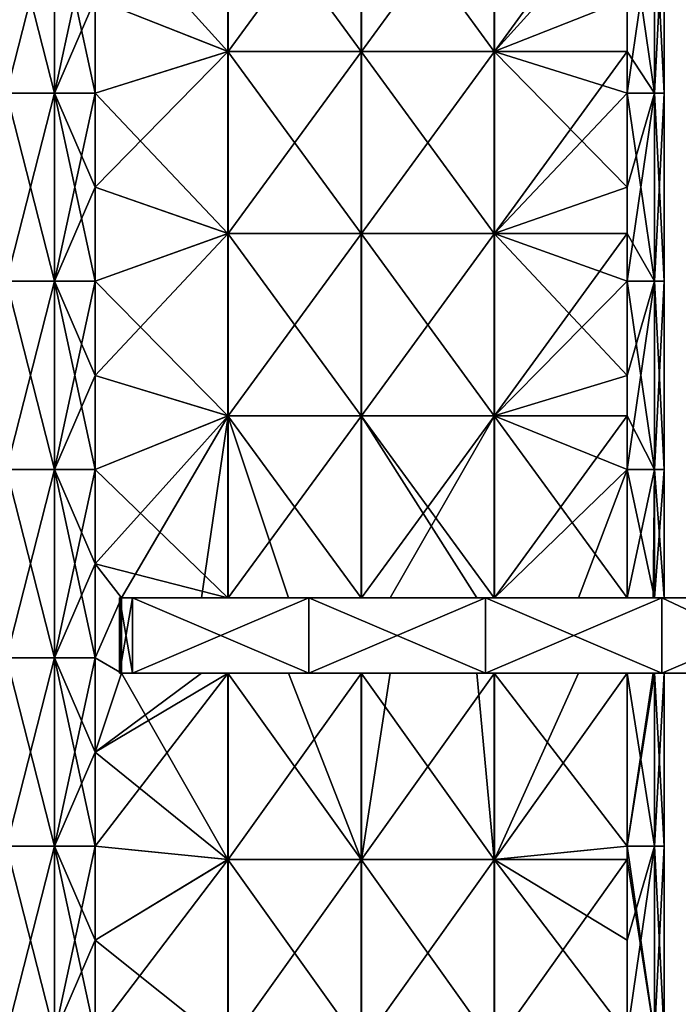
# Model space of a CAD drawing. Extents: x -90 to 138, y -492 to 8.
# Tile 8 of 17: x 1 to 54, y -279 to -201. Entities that reach past the tile are written whole.
import ezdxf

# ---------------------------------------------------------------- set-up
doc = ezdxf.new("R2010")
doc.units = 0
doc.header["$LTSCALE"] = 65.185185
for name, color, linetype in [('20', 7, 'CONTINUOUS'), ('24', 7, 'CONTINUOUS'), ('25', 7, 'CONTINUOUS'), ('26', 7, 'CONTINUOUS'), ('27', 7, 'CONTINUOUS'), ('40', 7, 'CONTINUOUS'), ('41', 7, 'CONTINUOUS'), ('43', 7, 'CONTINUOUS'), ('44', 7, 'CONTINUOUS'), ('45', 7, 'CONTINUOUS'), ('46', 7, 'CONTINUOUS')]:
    doc.layers.add(name, color=color, linetype=linetype)

msp = doc.modelspace()

# ---------------------------------------------------------------- linework, layer by layer
at = {"layer": '20', "linetype": 'CONTINUOUS'}
for points in [[(0, -191.715, -52.426), (3.827, -191.715, -51.665), (0, -206.73, -52.426), (0, -191.715, -52.426)], [(0, -206.73, -52.426), (3.827, -191.715, -51.665), (3.827, -206.73, -51.665), (0, -206.73, -52.426)], [(3.827, -191.715, -51.665), (7.071, -191.715, -49.497), (3.827, -206.73, -51.665), (3.827, -191.715, -51.665)], [(7.071, -191.715, -49.497), (7.071, -199.222, -49.497), (3.827, -206.73, -51.665), (7.071, -191.715, -49.497)], [(3.827, -206.73, -51.665), (7.071, -199.222, -49.497), (7.071, -206.73, -49.497), (3.827, -206.73, -51.665)], [(0, -206.73, -52.426), (3.827, -206.73, -51.665), (0, -221.745, -52.426), (0, -206.73, -52.426)], [(0, -221.745, -52.426), (3.827, -206.73, -51.665), (3.827, -221.745, -51.665), (0, -221.745, -52.426)], [(3.827, -206.73, -51.665), (7.071, -206.73, -49.497), (3.827, -221.745, -51.665), (3.827, -206.73, -51.665)], [(7.071, -206.73, -49.497), (7.071, -214.238, -49.497), (3.827, -221.745, -51.665), (7.071, -206.73, -49.497)], [(3.827, -221.745, -51.665), (7.071, -214.238, -49.497), (7.071, -221.745, -49.497), (3.827, -221.745, -51.665)], [(0, -221.745, -52.426), (3.827, -221.745, -51.665), (0, -236.76, -52.426), (0, -221.745, -52.426)], [(0, -236.76, -52.426), (3.827, -221.745, -51.665), (3.827, -236.76, -51.665), (0, -236.76, -52.426)], [(3.827, -221.745, -51.665), (7.071, -221.745, -49.497), (3.827, -236.76, -51.665), (3.827, -221.745, -51.665)], [(7.071, -221.745, -49.497), (7.071, -229.252, -49.497), (3.827, -236.76, -51.665), (7.071, -221.745, -49.497)], [(3.827, -236.76, -51.665), (7.071, -229.252, -49.497), (7.071, -236.76, -49.497), (3.827, -236.76, -51.665)], [(0, -236.76, -52.426), (3.827, -236.76, -51.665), (0, -251.775, -52.426), (0, -236.76, -52.426)], [(0, -251.775, -52.426), (3.827, -236.76, -51.665), (3.827, -251.775, -51.665), (0, -251.775, -52.426)], [(3.827, -236.76, -51.665), (7.071, -236.76, -49.497), (3.827, -251.775, -51.665), (3.827, -236.76, -51.665)], [(7.071, -236.76, -49.497), (7.071, -244.268, -49.497), (3.827, -251.775, -51.665), (7.071, -236.76, -49.497)], [(3.827, -251.775, -51.665), (7.071, -244.268, -49.497), (7.071, -251.775, -49.497), (3.827, -251.775, -51.665)], [(0, -251.775, -52.426), (3.827, -251.775, -51.665), (0, -266.79, -52.426), (0, -251.775, -52.426)], [(0, -266.79, -52.426), (3.827, -251.775, -51.665), (3.827, -266.79, -51.665), (0, -266.79, -52.426)], [(3.827, -251.775, -51.665), (7.071, -251.775, -49.497), (3.827, -266.79, -51.665), (3.827, -251.775, -51.665)], [(7.071, -251.775, -49.497), (7.071, -259.283, -49.497), (3.827, -266.79, -51.665), (7.071, -251.775, -49.497)], [(3.827, -266.79, -51.665), (7.071, -259.283, -49.497), (7.071, -266.79, -49.497), (3.827, -266.79, -51.665)], [(0, -266.79, -52.426), (3.827, -266.79, -51.665), (0, -281.805, -52.426), (0, -266.79, -52.426)], [(0, -281.805, -52.426), (3.827, -266.79, -51.665), (3.827, -281.805, -51.665), (0, -281.805, -52.426)], [(3.827, -266.79, -51.665), (7.071, -266.79, -49.497), (3.827, -281.805, -51.665), (3.827, -266.79, -51.665)], [(7.071, -266.79, -49.497), (7.071, -274.298, -49.497), (3.827, -281.805, -51.665), (7.071, -266.79, -49.497)], [(3.827, -281.805, -51.665), (7.071, -274.298, -49.497), (7.071, -281.805, -49.497), (3.827, -281.805, -51.665)]]:
    msp.add_3dface(points, dxfattribs=at)
at = {"layer": '24', "linetype": 'CONTINUOUS'}
for points in [[(3.827, -191.715, 51.665), (0, -191.715, 52.426), (3.827, -206.73, 51.665), (3.827, -191.715, 51.665)], [(3.827, -206.73, 51.665), (0, -191.715, 52.426), (0, -206.73, 52.426), (3.827, -206.73, 51.665)], [(7.071, -199.222, 49.497), (3.827, -191.715, 51.665), (7.071, -206.73, 49.497), (7.071, -199.222, 49.497)], [(7.071, -206.73, 49.497), (3.827, -191.715, 51.665), (3.827, -206.73, 51.665), (7.071, -206.73, 49.497)], [(3.827, -206.73, 51.665), (0, -206.73, 52.426), (3.827, -221.745, 51.665), (3.827, -206.73, 51.665)], [(3.827, -221.745, 51.665), (0, -206.73, 52.426), (0, -221.745, 52.426), (3.827, -221.745, 51.665)], [(7.071, -206.73, 49.497), (3.827, -206.73, 51.665), (7.071, -214.238, 49.497), (7.071, -206.73, 49.497)], [(7.071, -214.238, 49.497), (3.827, -206.73, 51.665), (7.071, -221.745, 49.497), (7.071, -214.238, 49.497)], [(7.071, -221.745, 49.497), (3.827, -206.73, 51.665), (3.827, -221.745, 51.665), (7.071, -221.745, 49.497)], [(3.827, -221.745, 51.665), (0, -221.745, 52.426), (3.827, -236.76, 51.665), (3.827, -221.745, 51.665)], [(3.827, -236.76, 51.665), (0, -221.745, 52.426), (0, -236.76, 52.426), (3.827, -236.76, 51.665)], [(7.071, -221.745, 49.497), (3.827, -221.745, 51.665), (7.071, -229.252, 49.497), (7.071, -221.745, 49.497)], [(7.071, -229.252, 49.497), (3.827, -221.745, 51.665), (7.071, -236.76, 49.497), (7.071, -229.252, 49.497)], [(7.071, -236.76, 49.497), (3.827, -221.745, 51.665), (3.827, -236.76, 51.665), (7.071, -236.76, 49.497)], [(3.827, -236.76, 51.665), (0, -236.76, 52.426), (3.827, -251.775, 51.665), (3.827, -236.76, 51.665)], [(3.827, -251.775, 51.665), (0, -236.76, 52.426), (0, -251.775, 52.426), (3.827, -251.775, 51.665)], [(7.071, -236.76, 49.497), (3.827, -236.76, 51.665), (7.071, -244.268, 49.497), (7.071, -236.76, 49.497)], [(7.071, -244.268, 49.497), (3.827, -236.76, 51.665), (7.071, -251.775, 49.497), (7.071, -244.268, 49.497)], [(7.071, -251.775, 49.497), (3.827, -236.76, 51.665), (3.827, -251.775, 51.665), (7.071, -251.775, 49.497)], [(3.827, -251.775, 51.665), (0, -251.775, 52.426), (3.827, -266.79, 51.665), (3.827, -251.775, 51.665)], [(3.827, -266.79, 51.665), (0, -251.775, 52.426), (0, -266.79, 52.426), (3.827, -266.79, 51.665)], [(7.071, -251.775, 49.497), (3.827, -251.775, 51.665), (7.071, -259.283, 49.497), (7.071, -251.775, 49.497)], [(7.071, -259.283, 49.497), (3.827, -251.775, 51.665), (7.071, -266.79, 49.497), (7.071, -259.283, 49.497)], [(7.071, -266.79, 49.497), (3.827, -251.775, 51.665), (3.827, -266.79, 51.665), (7.071, -266.79, 49.497)], [(3.827, -266.79, 51.665), (0, -266.79, 52.426), (3.827, -281.805, 51.665), (3.827, -266.79, 51.665)], [(3.827, -281.805, 51.665), (0, -266.79, 52.426), (0, -281.805, 52.426), (3.827, -281.805, 51.665)], [(7.071, -266.79, 49.497), (3.827, -266.79, 51.665), (7.071, -274.298, 49.497), (7.071, -266.79, 49.497)], [(7.071, -274.298, 49.497), (3.827, -266.79, 51.665), (7.071, -281.805, 49.497), (7.071, -274.298, 49.497)], [(7.071, -281.805, 49.497), (3.827, -266.79, 51.665), (3.827, -281.805, 51.665), (7.071, -281.805, 49.497)]]:
    msp.add_3dface(points, dxfattribs=at)
at = {"layer": '25', "linetype": 'CONTINUOUS'}
for points in [[(17.678, -188.882, 38.891), (7.071, -199.222, 49.497), (17.678, -203.412, 38.891), (17.678, -188.882, 38.891)], [(17.678, -188.882, 38.891), (17.678, -203.412, 38.891), (28.295, -188.882, 28.274), (17.678, -188.882, 38.891)], [(28.295, -188.882, 28.274), (17.678, -203.412, 38.891), (28.295, -203.412, 28.274), (28.295, -188.882, 28.274)], [(28.295, -188.882, 28.274), (28.295, -203.412, 28.274), (38.912, -188.882, 17.656), (28.295, -188.882, 28.274)], [(38.912, -188.882, 17.656), (28.295, -203.412, 28.274), (38.912, -203.412, 17.656), (38.912, -188.882, 17.656)], [(38.912, -188.882, 17.656), (38.912, -203.412, 17.656), (49.497, -188.882, 7.071), (38.912, -188.882, 17.656)], [(49.497, -188.882, 7.071), (38.912, -203.412, 17.656), (49.497, -191.715, 7.071), (49.497, -188.882, 7.071)], [(49.497, -191.715, 7.071), (38.912, -203.412, 17.656), (49.497, -203.412, 7.071), (49.497, -191.715, 7.071)], [(7.071, -199.222, 49.497), (7.071, -206.73, 49.497), (17.678, -203.412, 38.891), (7.071, -199.222, 49.497)], [(7.071, -206.73, 49.497), (7.071, -214.238, 49.497), (17.678, -203.412, 38.891), (7.071, -206.73, 49.497)], [(17.678, -203.412, 38.891), (7.071, -214.238, 49.497), (17.678, -217.941, 38.891), (17.678, -203.412, 38.891)], [(17.678, -203.412, 38.891), (17.678, -217.941, 38.891), (28.295, -203.412, 28.274), (17.678, -203.412, 38.891)], [(28.295, -203.412, 28.274), (17.678, -217.941, 38.891), (28.295, -217.941, 28.274), (28.295, -203.412, 28.274)], [(28.295, -203.412, 28.274), (28.295, -217.941, 28.274), (38.912, -203.412, 17.656), (28.295, -203.412, 28.274)], [(38.912, -203.412, 17.656), (28.295, -217.941, 28.274), (38.912, -217.941, 17.656), (38.912, -203.412, 17.656)], [(38.912, -203.412, 17.656), (38.912, -217.941, 17.656), (49.497, -203.412, 7.071), (38.912, -203.412, 17.656)], [(49.497, -203.412, 7.071), (38.912, -217.941, 17.656), (49.497, -206.73, 7.071), (49.497, -203.412, 7.071)], [(49.497, -206.73, 7.071), (38.912, -217.941, 17.656), (49.497, -217.941, 7.071), (49.497, -206.73, 7.071)], [(7.071, -214.238, 49.497), (7.071, -221.745, 49.497), (17.678, -217.941, 38.891), (7.071, -214.238, 49.497)], [(7.071, -221.745, 49.497), (7.071, -229.252, 49.497), (17.678, -217.941, 38.891), (7.071, -221.745, 49.497)], [(17.678, -217.941, 38.891), (7.071, -229.252, 49.497), (17.678, -232.471, 38.891), (17.678, -217.941, 38.891)], [(17.678, -217.941, 38.891), (17.678, -232.471, 38.891), (28.295, -217.941, 28.274), (17.678, -217.941, 38.891)], [(28.295, -217.941, 28.274), (17.678, -232.471, 38.891), (28.295, -232.471, 28.274), (28.295, -217.941, 28.274)], [(28.295, -217.941, 28.274), (28.295, -232.471, 28.274), (38.912, -217.941, 17.656), (28.295, -217.941, 28.274)], [(38.912, -217.941, 17.656), (28.295, -232.471, 28.274), (38.912, -232.471, 17.656), (38.912, -217.941, 17.656)], [(38.912, -217.941, 17.656), (38.912, -232.471, 17.656), (49.497, -217.941, 7.071), (38.912, -217.941, 17.656)], [(49.497, -217.941, 7.071), (38.912, -232.471, 17.656), (49.497, -221.745, 7.071), (49.497, -217.941, 7.071)], [(49.497, -221.745, 7.071), (38.912, -232.471, 17.656), (49.497, -232.471, 7.071), (49.497, -221.745, 7.071)], [(7.071, -229.252, 49.497), (7.071, -236.76, 49.497), (17.678, -232.471, 38.891), (7.071, -229.252, 49.497)], [(7.071, -236.76, 49.497), (7.071, -244.268, 49.497), (17.678, -232.471, 38.891), (7.071, -236.76, 49.497)], [(17.678, -232.471, 38.891), (7.071, -244.268, 49.497), (9.188, -247, 47.38), (17.678, -232.471, 38.891)], [(15.564, -247, 41.004), (17.678, -232.471, 38.891), (9.188, -247, 47.38), (15.564, -247, 41.004)], [(17.678, -247, 38.891), (17.678, -232.471, 38.891), (15.564, -247, 41.004), (17.678, -247, 38.891)], [(17.678, -232.471, 38.891), (17.678, -247, 38.891), (28.295, -232.471, 28.274), (17.678, -232.471, 38.891)], [(28.295, -232.471, 28.274), (17.678, -247, 38.891), (28.295, -247, 28.274), (28.295, -232.471, 28.274)], [(28.295, -232.471, 28.274), (28.295, -247, 28.274), (38.912, -232.471, 17.656), (28.295, -232.471, 28.274)], [(38.912, -232.471, 17.656), (28.295, -247, 28.274), (30.579, -247, 25.989), (38.912, -232.471, 17.656)], [(38.912, -247, 17.656), (38.912, -232.471, 17.656), (30.579, -247, 25.989), (38.912, -247, 17.656)], [(38.912, -232.471, 17.656), (38.912, -247, 17.656), (49.497, -232.471, 7.071), (38.912, -232.471, 17.656)], [(49.497, -232.471, 7.071), (38.912, -247, 17.656), (49.497, -236.76, 7.071), (49.497, -232.471, 7.071)], [(49.497, -236.76, 7.071), (38.912, -247, 17.656), (45.594, -247, 10.974), (49.497, -236.76, 7.071)], [(49.497, -247, 7.071), (49.497, -236.76, 7.071), (45.594, -247, 10.974), (49.497, -247, 7.071)], [(7.071, -244.268, 49.497), (7.071, -251.775, 49.497), (9.188, -247, 47.38), (7.071, -244.268, 49.497)], [(9.188, -247, 47.38), (7.071, -251.775, 49.497), (9.188, -253, 47.38), (9.188, -247, 47.38)], [(7.071, -251.775, 49.497), (7.071, -259.283, 49.497), (9.188, -253, 47.38), (7.071, -251.775, 49.497)], [(7.071, -259.283, 49.497), (7.071, -266.79, 49.497), (17.678, -253, 38.891), (7.071, -259.283, 49.497)], [(7.071, -259.283, 49.497), (17.678, -253, 38.891), (15.564, -253, 41.004), (7.071, -259.283, 49.497)], [(7.071, -259.283, 49.497), (15.564, -253, 41.004), (9.188, -253, 47.38), (7.071, -259.283, 49.497)], [(17.678, -253, 38.891), (7.071, -266.79, 49.497), (17.678, -267.867, 38.891), (17.678, -253, 38.891)], [(28.295, -267.867, 28.274), (28.295, -253, 28.274), (17.678, -267.867, 38.891), (28.295, -267.867, 28.274)], [(28.295, -253, 28.274), (17.678, -253, 38.891), (17.678, -267.867, 38.891), (28.295, -253, 28.274)], [(38.912, -267.867, 17.656), (38.912, -253, 17.656), (28.295, -267.867, 28.274), (38.912, -267.867, 17.656)], [(38.912, -253, 17.656), (30.579, -253, 25.989), (28.295, -267.867, 28.274), (38.912, -253, 17.656)], [(28.295, -267.867, 28.274), (30.579, -253, 25.989), (28.295, -253, 28.274), (28.295, -267.867, 28.274)], [(49.497, -266.79, 7.071), (49.497, -253, 7.071), (38.912, -267.867, 17.656), (49.497, -266.79, 7.071)], [(38.912, -267.867, 17.656), (49.497, -253, 7.071), (45.594, -253, 10.974), (38.912, -267.867, 17.656)], [(38.912, -253, 17.656), (38.912, -267.867, 17.656), (45.594, -253, 10.974), (38.912, -253, 17.656)], [(7.071, -266.79, 49.497), (7.071, -274.298, 49.497), (17.678, -267.867, 38.891), (7.071, -266.79, 49.497)], [(49.497, -267.867, 7.071), (49.497, -266.79, 7.071), (38.912, -267.867, 17.656), (49.497, -267.867, 7.071)], [(7.071, -274.298, 49.497), (7.071, -281.805, 49.497), (17.678, -267.867, 38.891), (7.071, -274.298, 49.497)], [(7.071, -281.805, 49.497), (17.678, -282.733, 38.891), (17.678, -267.867, 38.891), (7.071, -281.805, 49.497)], [(28.295, -282.733, 28.274), (28.295, -267.867, 28.274), (17.678, -282.733, 38.891), (28.295, -282.733, 28.274)], [(17.678, -282.733, 38.891), (28.295, -267.867, 28.274), (17.678, -267.867, 38.891), (17.678, -282.733, 38.891)], [(38.912, -282.733, 17.656), (38.912, -267.867, 17.656), (28.295, -282.733, 28.274), (38.912, -282.733, 17.656)], [(28.295, -282.733, 28.274), (38.912, -267.867, 17.656), (28.295, -267.867, 28.274), (28.295, -282.733, 28.274)], [(49.497, -281.805, 7.071), (49.497, -267.867, 7.071), (38.912, -282.733, 17.656), (49.497, -281.805, 7.071)], [(38.912, -282.733, 17.656), (49.497, -267.867, 7.071), (38.912, -267.867, 17.656), (38.912, -282.733, 17.656)]]:
    msp.add_3dface(points, dxfattribs=at)
at = {"layer": '26', "linetype": 'CONTINUOUS'}
for points in [[(49.497, -191.715, 7.071), (49.497, -203.412, 7.071), (51.665, -206.73, 3.827), (49.497, -191.715, 7.071)], [(51.665, -191.715, 3.827), (49.497, -191.715, 7.071), (51.665, -206.73, 3.827), (51.665, -191.715, 3.827)], [(49.497, -199.222, -7.071), (51.665, -191.715, -3.827), (49.497, -206.73, -7.071), (49.497, -199.222, -7.071)], [(49.497, -206.73, -7.071), (51.665, -191.715, -3.827), (51.665, -206.73, -3.827), (49.497, -206.73, -7.071)], [(51.665, -191.715, -3.827), (52.426, -191.715), (51.665, -206.73, -3.827), (51.665, -191.715, -3.827)], [(52.426, -191.715), (51.665, -191.715, 3.827), (52.426, -206.73), (52.426, -191.715)], [(51.665, -206.73, -3.827), (52.426, -191.715), (52.426, -206.73), (51.665, -206.73, -3.827)], [(52.426, -206.73), (51.665, -191.715, 3.827), (51.665, -206.73, 3.827), (52.426, -206.73)], [(49.497, -203.412, 7.071), (49.497, -206.73, 7.071), (51.665, -206.73, 3.827), (49.497, -203.412, 7.071)], [(49.497, -206.73, 7.071), (49.497, -217.941, 7.071), (51.665, -221.745, 3.827), (49.497, -206.73, 7.071)], [(51.665, -206.73, 3.827), (49.497, -206.73, 7.071), (51.665, -221.745, 3.827), (51.665, -206.73, 3.827)], [(49.497, -206.73, -7.071), (51.665, -206.73, -3.827), (49.497, -214.238, -7.071), (49.497, -206.73, -7.071)], [(49.497, -214.238, -7.071), (51.665, -206.73, -3.827), (49.497, -221.745, -7.071), (49.497, -214.238, -7.071)], [(49.497, -221.745, -7.071), (51.665, -206.73, -3.827), (51.665, -221.745, -3.827), (49.497, -221.745, -7.071)], [(51.665, -206.73, -3.827), (52.426, -206.73), (51.665, -221.745, -3.827), (51.665, -206.73, -3.827)], [(52.426, -206.73), (51.665, -206.73, 3.827), (52.426, -221.745), (52.426, -206.73)], [(51.665, -221.745, -3.827), (52.426, -206.73), (52.426, -221.745), (51.665, -221.745, -3.827)], [(52.426, -221.745), (51.665, -206.73, 3.827), (51.665, -221.745, 3.827), (52.426, -221.745)], [(49.497, -217.941, 7.071), (49.497, -221.745, 7.071), (51.665, -221.745, 3.827), (49.497, -217.941, 7.071)], [(49.497, -221.745, 7.071), (49.497, -232.471, 7.071), (51.665, -236.76, 3.827), (49.497, -221.745, 7.071)], [(49.497, -221.745, 7.071), (51.665, -236.76, 3.827), (51.665, -221.745, 3.827), (49.497, -221.745, 7.071)], [(51.665, -236.76, -3.827), (49.497, -236.76, -7.071), (51.665, -221.745, -3.827), (51.665, -236.76, -3.827)], [(51.665, -221.745, -3.827), (49.497, -236.76, -7.071), (49.497, -229.252, -7.071), (51.665, -221.745, -3.827)], [(49.497, -221.745, -7.071), (51.665, -221.745, -3.827), (49.497, -229.252, -7.071), (49.497, -221.745, -7.071)], [(51.665, -236.76, 3.827), (52.426, -236.76), (51.665, -221.745, 3.827), (51.665, -236.76, 3.827)], [(52.426, -236.76), (51.665, -236.76, -3.827), (52.426, -221.745), (52.426, -236.76)], [(52.426, -236.76), (52.426, -221.745), (51.665, -221.745, 3.827), (52.426, -236.76)], [(51.665, -236.76, -3.827), (51.665, -221.745, -3.827), (52.426, -221.745), (51.665, -236.76, -3.827)], [(49.497, -232.471, 7.071), (49.497, -236.76, 7.071), (51.665, -236.76, 3.827), (49.497, -232.471, 7.071)], [(49.497, -236.76, 7.071), (49.497, -247, 7.071), (51.665, -247, 3.827), (49.497, -236.76, 7.071)], [(51.665, -236.76, 3.827), (49.497, -236.76, 7.071), (51.665, -247, 3.827), (51.665, -236.76, 3.827)], [(49.497, -236.76, -7.071), (51.665, -236.76, -3.827), (49.497, -247, -7.071), (49.497, -236.76, -7.071)], [(49.497, -247, -7.071), (51.665, -236.76, -3.827), (51.563, -247, -4.065), (49.497, -247, -7.071)], [(51.563, -247, -4.065), (51.665, -236.76, -3.827), (51.665, -247, -3.827), (51.563, -247, -4.065)], [(52.426, -236.76), (51.665, -236.76, 3.827), (52.426, -247), (52.426, -236.76)], [(52.426, -247), (51.665, -236.76, 3.827), (51.665, -247, 3.827), (52.426, -247)], [(51.665, -236.76, -3.827), (52.426, -236.76), (51.665, -247, -3.827), (51.665, -236.76, -3.827)], [(51.665, -247, -3.827), (52.426, -236.76), (52.426, -247), (51.665, -247, -3.827)], [(49.497, -253, 7.071), (49.497, -266.79, 7.071), (51.665, -266.79, 3.827), (49.497, -253, 7.071)], [(51.665, -253, 3.827), (49.497, -253, 7.071), (51.665, -266.79, 3.827), (51.665, -253, 3.827)], [(51.563, -253, -4.065), (51.665, -253, -3.827), (49.497, -266.79, -7.071), (51.563, -253, -4.065)], [(49.497, -266.79, -7.071), (51.665, -253, -3.827), (51.665, -266.79, -3.827), (49.497, -266.79, -7.071)], [(49.497, -253, -7.071), (51.563, -253, -4.065), (49.497, -266.79, -7.071), (49.497, -253, -7.071)], [(52.426, -253), (51.665, -253, 3.827), (52.426, -266.79), (52.426, -253)], [(52.426, -266.79), (51.665, -253, 3.827), (51.665, -266.79, 3.827), (52.426, -266.79)], [(51.665, -253, -3.827), (52.426, -253), (51.665, -266.79, -3.827), (51.665, -253, -3.827)], [(51.665, -266.79, -3.827), (52.426, -253), (52.426, -266.79), (51.665, -266.79, -3.827)], [(49.497, -266.79, 7.071), (49.497, -267.867, 7.071), (51.665, -281.805, 3.827), (49.497, -266.79, 7.071)], [(51.665, -266.79, 3.827), (49.497, -266.79, 7.071), (51.665, -281.805, 3.827), (51.665, -266.79, 3.827)], [(49.497, -266.79, -7.071), (51.665, -266.79, -3.827), (49.497, -274.298, -7.071), (49.497, -266.79, -7.071)], [(49.497, -274.298, -7.071), (51.665, -266.79, -3.827), (49.497, -281.805, -7.071), (49.497, -274.298, -7.071)], [(49.497, -281.805, -7.071), (51.665, -266.79, -3.827), (51.665, -281.805, -3.827), (49.497, -281.805, -7.071)], [(51.665, -266.79, -3.827), (52.426, -266.79), (51.665, -281.805, -3.827), (51.665, -266.79, -3.827)], [(52.426, -266.79), (51.665, -266.79, 3.827), (52.426, -281.805), (52.426, -266.79)], [(51.665, -281.805, -3.827), (52.426, -266.79), (52.426, -281.805), (51.665, -281.805, -3.827)], [(52.426, -281.805), (51.665, -266.79, 3.827), (51.665, -281.805, 3.827), (52.426, -281.805)], [(49.497, -267.867, 7.071), (49.497, -281.805, 7.071), (51.665, -281.805, 3.827), (49.497, -267.867, 7.071)]]:
    msp.add_3dface(points, dxfattribs=at)
at = {"layer": '27', "linetype": 'CONTINUOUS'}
for points in [[(17.656, -203.412, -38.912), (7.071, -191.715, -49.497), (17.656, -188.882, -38.912), (17.656, -203.412, -38.912)], [(17.656, -203.412, -38.912), (17.656, -188.882, -38.912), (28.274, -203.412, -28.295), (17.656, -203.412, -38.912)], [(17.656, -188.882, -38.912), (28.274, -188.882, -28.295), (28.274, -203.412, -28.295), (17.656, -188.882, -38.912)], [(38.891, -188.882, -17.678), (38.891, -203.412, -17.678), (28.274, -188.882, -28.295), (38.891, -188.882, -17.678)], [(28.274, -188.882, -28.295), (38.891, -203.412, -17.678), (28.274, -203.412, -28.295), (28.274, -188.882, -28.295)], [(38.891, -188.882, -17.678), (49.497, -199.222, -7.071), (38.891, -203.412, -17.678), (38.891, -188.882, -17.678)], [(7.071, -199.222, -49.497), (7.071, -191.715, -49.497), (17.656, -203.412, -38.912), (7.071, -199.222, -49.497)], [(7.071, -206.73, -49.497), (7.071, -199.222, -49.497), (17.656, -203.412, -38.912), (7.071, -206.73, -49.497)], [(49.497, -199.222, -7.071), (49.497, -206.73, -7.071), (38.891, -203.412, -17.678), (49.497, -199.222, -7.071)], [(17.656, -217.941, -38.912), (7.071, -206.73, -49.497), (17.656, -203.412, -38.912), (17.656, -217.941, -38.912)], [(17.656, -217.941, -38.912), (17.656, -203.412, -38.912), (28.274, -217.941, -28.295), (17.656, -217.941, -38.912)], [(17.656, -203.412, -38.912), (28.274, -203.412, -28.295), (28.274, -217.941, -28.295), (17.656, -203.412, -38.912)], [(38.891, -203.412, -17.678), (38.891, -217.941, -17.678), (28.274, -203.412, -28.295), (38.891, -203.412, -17.678)], [(28.274, -203.412, -28.295), (38.891, -217.941, -17.678), (28.274, -217.941, -28.295), (28.274, -203.412, -28.295)], [(49.497, -206.73, -7.071), (49.497, -214.238, -7.071), (38.891, -203.412, -17.678), (49.497, -206.73, -7.071)], [(38.891, -203.412, -17.678), (49.497, -214.238, -7.071), (38.891, -217.941, -17.678), (38.891, -203.412, -17.678)], [(7.071, -214.238, -49.497), (7.071, -206.73, -49.497), (17.656, -217.941, -38.912), (7.071, -214.238, -49.497)], [(7.071, -221.745, -49.497), (7.071, -214.238, -49.497), (17.656, -217.941, -38.912), (7.071, -221.745, -49.497)], [(49.497, -214.238, -7.071), (49.497, -221.745, -7.071), (38.891, -217.941, -17.678), (49.497, -214.238, -7.071)], [(17.656, -232.471, -38.912), (7.071, -221.745, -49.497), (17.656, -217.941, -38.912), (17.656, -232.471, -38.912)], [(17.656, -232.471, -38.912), (17.656, -217.941, -38.912), (28.274, -232.471, -28.295), (17.656, -232.471, -38.912)], [(17.656, -217.941, -38.912), (28.274, -217.941, -28.295), (28.274, -232.471, -28.295), (17.656, -217.941, -38.912)], [(38.891, -217.941, -17.678), (38.891, -232.471, -17.678), (28.274, -217.941, -28.295), (38.891, -217.941, -17.678)], [(28.274, -217.941, -28.295), (38.891, -232.471, -17.678), (28.274, -232.471, -28.295), (28.274, -217.941, -28.295)], [(49.497, -221.745, -7.071), (49.497, -229.252, -7.071), (38.891, -217.941, -17.678), (49.497, -221.745, -7.071)], [(38.891, -217.941, -17.678), (49.497, -229.252, -7.071), (38.891, -232.471, -17.678), (38.891, -217.941, -17.678)], [(7.071, -229.252, -49.497), (7.071, -221.745, -49.497), (17.656, -232.471, -38.912), (7.071, -229.252, -49.497)], [(7.071, -236.76, -49.497), (7.071, -229.252, -49.497), (17.656, -232.471, -38.912), (7.071, -236.76, -49.497)], [(49.497, -229.252, -7.071), (49.497, -236.76, -7.071), (38.891, -232.471, -17.678), (49.497, -229.252, -7.071)], [(17.656, -247, -38.912), (7.071, -236.76, -49.497), (17.656, -232.471, -38.912), (17.656, -247, -38.912)], [(17.656, -247, -38.912), (17.656, -232.471, -38.912), (22.498, -247, -34.071), (17.656, -247, -38.912)], [(17.656, -232.471, -38.912), (28.274, -232.471, -28.295), (28.274, -247, -28.295), (17.656, -232.471, -38.912)], [(17.656, -232.471, -38.912), (28.274, -247, -28.295), (22.498, -247, -34.071), (17.656, -232.471, -38.912)], [(38.891, -232.471, -17.678), (38.891, -247, -17.678), (28.274, -232.471, -28.295), (38.891, -232.471, -17.678)], [(38.891, -247, -17.678), (37.513, -247, -19.056), (28.274, -232.471, -28.295), (38.891, -247, -17.678)], [(28.274, -232.471, -28.295), (37.513, -247, -19.056), (28.274, -247, -28.295), (28.274, -232.471, -28.295)], [(49.497, -236.76, -7.071), (49.497, -247, -7.071), (38.891, -232.471, -17.678), (49.497, -236.76, -7.071)], [(38.891, -232.471, -17.678), (49.497, -247, -7.071), (38.891, -247, -17.678), (38.891, -232.471, -17.678)], [(7.071, -244.268, -49.497), (7.071, -236.76, -49.497), (17.656, -247, -38.912), (7.071, -244.268, -49.497)], [(7.071, -251.775, -49.497), (7.071, -244.268, -49.497), (9.188, -247, -47.38), (7.071, -251.775, -49.497)], [(9.188, -247, -47.38), (7.071, -244.268, -49.497), (17.656, -247, -38.912), (9.188, -247, -47.38)], [(9.188, -253, -47.38), (7.071, -251.775, -49.497), (9.188, -247, -47.38), (9.188, -253, -47.38)], [(7.071, -259.283, -49.497), (7.071, -251.775, -49.497), (9.188, -253, -47.38), (7.071, -259.283, -49.497)], [(17.656, -267.867, -38.912), (7.071, -259.283, -49.497), (9.188, -253, -47.38), (17.656, -267.867, -38.912)], [(17.656, -253, -38.912), (17.656, -267.867, -38.912), (9.188, -253, -47.38), (17.656, -253, -38.912)], [(22.498, -253, -34.071), (28.274, -267.867, -28.295), (17.656, -253, -38.912), (22.498, -253, -34.071)], [(17.656, -253, -38.912), (28.274, -267.867, -28.295), (17.656, -267.867, -38.912), (17.656, -253, -38.912)], [(28.274, -253, -28.295), (28.274, -267.867, -28.295), (22.498, -253, -34.071), (28.274, -253, -28.295)], [(37.513, -253, -19.056), (38.891, -267.867, -17.678), (28.274, -253, -28.295), (37.513, -253, -19.056)], [(28.274, -253, -28.295), (38.891, -267.867, -17.678), (28.274, -267.867, -28.295), (28.274, -253, -28.295)], [(38.891, -253, -17.678), (38.891, -267.867, -17.678), (37.513, -253, -19.056), (38.891, -253, -17.678)], [(49.497, -253, -7.071), (49.497, -266.79, -7.071), (38.891, -253, -17.678), (49.497, -253, -7.071)], [(38.891, -253, -17.678), (49.497, -266.79, -7.071), (38.891, -267.867, -17.678), (38.891, -253, -17.678)], [(7.071, -266.79, -49.497), (7.071, -259.283, -49.497), (17.656, -267.867, -38.912), (7.071, -266.79, -49.497)], [(7.071, -274.298, -49.497), (7.071, -266.79, -49.497), (17.656, -267.867, -38.912), (7.071, -274.298, -49.497)], [(49.497, -266.79, -7.071), (49.497, -274.298, -7.071), (38.891, -267.867, -17.678), (49.497, -266.79, -7.071)], [(7.071, -274.298, -49.497), (17.656, -267.867, -38.912), (17.656, -282.733, -38.912), (7.071, -274.298, -49.497)], [(28.274, -267.867, -28.295), (28.274, -282.733, -28.295), (17.656, -267.867, -38.912), (28.274, -267.867, -28.295)], [(17.656, -267.867, -38.912), (28.274, -282.733, -28.295), (17.656, -282.733, -38.912), (17.656, -267.867, -38.912)], [(38.891, -267.867, -17.678), (38.891, -282.733, -17.678), (28.274, -267.867, -28.295), (38.891, -267.867, -17.678)], [(28.274, -267.867, -28.295), (38.891, -282.733, -17.678), (28.274, -282.733, -28.295), (28.274, -267.867, -28.295)], [(49.497, -274.298, -7.071), (49.497, -281.805, -7.071), (38.891, -267.867, -17.678), (49.497, -274.298, -7.071)], [(38.891, -267.867, -17.678), (49.497, -281.805, -7.071), (38.891, -282.733, -17.678), (38.891, -267.867, -17.678)], [(7.071, -281.805, -49.497), (7.071, -274.298, -49.497), (17.656, -282.733, -38.912), (7.071, -281.805, -49.497)]]:
    msp.add_3dface(points, dxfattribs=at)
at = {"layer": '40', "linetype": 'CONTINUOUS'}
for points in [[(9.024, -253, 48.53), (9.188, -253, 47.38), (10.057, -253, 49.06), (9.024, -253, 48.53)], [(10.057, -253, -49.06), (9.188, -253, -47.38), (9.024, -253, -48.53), (10.057, -253, -49.06)], [(9.188, -253, 47.38), (15.564, -253, 41.004), (10.057, -253, 49.06), (9.188, -253, 47.38)], [(17.656, -253, -38.912), (9.188, -253, -47.38), (10.057, -253, -49.06), (17.656, -253, -38.912)], [(10.057, -253, 49.06), (15.564, -253, 41.004), (24.12, -253, 46.998), (10.057, -253, 49.06)], [(24.12, -253, -46.998), (17.656, -253, -38.912), (10.057, -253, -49.06), (24.12, -253, -46.998)], [(15.564, -253, 41.004), (17.678, -253, 38.891), (27.927, -253, 41.004), (15.564, -253, 41.004)], [(15.564, -253, 41.004), (27.927, -253, 41.004), (24.12, -253, 46.998), (15.564, -253, 41.004)], [(22.498, -253, -34.071), (17.656, -253, -38.912), (24.12, -253, -46.998), (22.498, -253, -34.071)], [(17.678, -253, 38.891), (28.295, -253, 28.274), (27.927, -253, 41.004), (17.678, -253, 38.891)], [(28.274, -253, -28.295), (22.498, -253, -34.071), (37.146, -253, -34.071), (28.274, -253, -28.295)], [(37.146, -253, -34.071), (22.498, -253, -34.071), (24.12, -253, -46.998), (37.146, -253, -34.071)], [(24.12, -253, 46.998), (27.927, -253, 41.004), (38.184, -253, 44.937), (24.12, -253, 46.998)], [(38.184, -253, -44.937), (37.146, -253, -34.071), (24.12, -253, -46.998), (38.184, -253, -44.937)], [(28.295, -253, 28.274), (30.579, -253, 25.989), (27.927, -253, 41.004), (28.295, -253, 28.274)], [(27.927, -253, 41.004), (30.579, -253, 25.989), (40.29, -253, 41.004), (27.927, -253, 41.004)], [(27.927, -253, 41.004), (40.29, -253, 41.004), (38.184, -253, 44.937), (27.927, -253, 41.004)], [(37.513, -253, -19.056), (28.274, -253, -28.295), (37.146, -253, -34.071), (37.513, -253, -19.056)], [(30.579, -253, 25.989), (38.912, -253, 17.656), (44.305, -253, 25.989), (30.579, -253, 25.989)], [(30.579, -253, 25.989), (44.305, -253, 25.989), (40.29, -253, 41.004), (30.579, -253, 25.989)], [(51.794, -253, -34.071), (37.513, -253, -19.056), (37.146, -253, -34.071), (51.794, -253, -34.071)], [(51.794, -253, -34.071), (37.146, -253, -34.071), (38.184, -253, -44.937), (51.794, -253, -34.071)], [(38.891, -253, -17.678), (37.513, -253, -19.056), (50.105, -253, -19.056), (38.891, -253, -17.678)], [(37.513, -253, -19.056), (51.794, -253, -34.071), (50.105, -253, -19.056), (37.513, -253, -19.056)], [(38.184, -253, 44.937), (40.29, -253, 41.004), (52.247, -253, 42.876), (38.184, -253, 44.937)], [(52.247, -253, -42.876), (51.794, -253, -34.071), (38.184, -253, -44.937), (52.247, -253, -42.876)], [(49.497, -253, -7.071), (38.891, -253, -17.678), (50.105, -253, -19.056), (49.497, -253, -7.071)], [(38.912, -253, 17.656), (45.594, -253, 10.974), (44.305, -253, 25.989), (38.912, -253, 17.656)], [(40.29, -253, 41.004), (44.305, -253, 25.989), (52.652, -253, 41.004), (40.29, -253, 41.004)], [(40.29, -253, 41.004), (52.652, -253, 41.004), (52.247, -253, 42.876), (40.29, -253, 41.004)], [(45.594, -253, 10.974), (57.733, -253, 10.974), (44.305, -253, 25.989), (45.594, -253, 10.974)], [(44.305, -253, 25.989), (57.733, -253, 10.974), (58.031, -253, 25.989), (44.305, -253, 25.989)], [(44.305, -253, 25.989), (58.031, -253, 25.989), (52.652, -253, 41.004), (44.305, -253, 25.989)], [(45.594, -253, 10.974), (49.497, -253, 7.071), (57.733, -253, 10.974), (45.594, -253, 10.974)], [(49.497, -253, 7.071), (51.665, -253, 3.827), (57.733, -253, 10.974), (49.497, -253, 7.071)], [(51.563, -253, -4.065), (49.497, -253, -7.071), (50.105, -253, -19.056), (51.563, -253, -4.065)], [(51.563, -253, -4.065), (50.105, -253, -19.056), (62.697, -253, -19.056), (51.563, -253, -4.065)], [(50.105, -253, -19.056), (51.794, -253, -34.071), (62.697, -253, -19.056), (50.105, -253, -19.056)], [(51.665, -253, -3.827), (51.563, -253, -4.065), (65.586, -253, -4.041), (51.665, -253, -3.827)], [(65.586, -253, -4.041), (51.563, -253, -4.065), (62.697, -253, -19.056), (65.586, -253, -4.041)], [(51.665, -253, 3.827), (52.426, -253), (57.733, -253, 10.974), (51.665, -253, 3.827)], [(52.426, -253), (51.665, -253, -3.827), (65.586, -253, -4.041), (52.426, -253)], [(51.794, -253, -34.071), (66.443, -253, -34.071), (62.697, -253, -19.056), (51.794, -253, -34.071)], [(66.443, -253, -34.071), (51.794, -253, -34.071), (66.311, -253, -40.814), (66.443, -253, -34.071)], [(66.311, -253, -40.814), (51.794, -253, -34.071), (52.247, -253, -42.876), (66.311, -253, -40.814)], [(52.652, -253, 41.004), (65.015, -253, 41.004), (52.247, -253, 42.876), (52.652, -253, 41.004)], [(57.733, -253, 10.974), (52.426, -253), (65.586, -253, -4.041), (57.733, -253, 10.974)], [(52.652, -253, 41.004), (58.031, -253, 25.989), (65.015, -253, 41.004), (52.652, -253, 41.004)]]:
    msp.add_3dface(points, dxfattribs=at)
at = {"layer": '41', "linetype": 'CONTINUOUS'}
for points in [[(10.057, -247, 49.06), (9.188, -247, 47.38), (9.024, -247, 48.53), (10.057, -247, 49.06)], [(9.024, -247, -48.53), (9.188, -247, -47.38), (10.057, -247, -49.06), (9.024, -247, -48.53)], [(15.564, -247, 41.004), (9.188, -247, 47.38), (10.057, -247, 49.06), (15.564, -247, 41.004)], [(9.188, -247, -47.38), (17.656, -247, -38.912), (10.057, -247, -49.06), (9.188, -247, -47.38)], [(15.564, -247, 41.004), (10.057, -247, 49.06), (24.12, -247, 46.998), (15.564, -247, 41.004)], [(17.656, -247, -38.912), (22.498, -247, -34.071), (10.057, -247, -49.06), (17.656, -247, -38.912)], [(10.057, -247, -49.06), (22.498, -247, -34.071), (24.12, -247, -46.998), (10.057, -247, -49.06)], [(17.678, -247, 38.891), (15.564, -247, 41.004), (27.927, -247, 41.004), (17.678, -247, 38.891)], [(27.927, -247, 41.004), (15.564, -247, 41.004), (24.12, -247, 46.998), (27.927, -247, 41.004)], [(28.295, -247, 28.274), (17.678, -247, 38.891), (27.927, -247, 41.004), (28.295, -247, 28.274)], [(22.498, -247, -34.071), (28.274, -247, -28.295), (37.277, -247, -34.071), (22.498, -247, -34.071)], [(22.498, -247, -34.071), (37.277, -247, -34.071), (24.12, -247, -46.998), (22.498, -247, -34.071)], [(38.183, -247, 44.937), (27.927, -247, 41.004), (24.12, -247, 46.998), (38.183, -247, 44.937)], [(24.12, -247, -46.998), (37.277, -247, -34.071), (38.183, -247, -44.937), (24.12, -247, -46.998)], [(40.289, -247, 41.004), (28.295, -247, 28.274), (27.927, -247, 41.004), (40.289, -247, 41.004)], [(40.289, -247, 41.004), (27.927, -247, 41.004), (38.183, -247, 44.937), (40.289, -247, 41.004)], [(28.274, -247, -28.295), (37.513, -247, -19.056), (37.277, -247, -34.071), (28.274, -247, -28.295)], [(30.579, -247, 25.989), (28.295, -247, 28.274), (40.289, -247, 41.004), (30.579, -247, 25.989)], [(38.912, -247, 17.656), (30.579, -247, 25.989), (42.963, -247, 25.989), (38.912, -247, 17.656)], [(30.579, -247, 25.989), (40.289, -247, 41.004), (42.963, -247, 25.989), (30.579, -247, 25.989)], [(37.513, -247, -19.056), (50.039, -247, -19.056), (37.277, -247, -34.071), (37.513, -247, -19.056)], [(37.277, -247, -34.071), (50.039, -247, -19.056), (52.056, -247, -34.071), (37.277, -247, -34.071)], [(37.277, -247, -34.071), (52.056, -247, -34.071), (38.183, -247, -44.937), (37.277, -247, -34.071)], [(37.513, -247, -19.056), (38.891, -247, -17.678), (50.039, -247, -19.056), (37.513, -247, -19.056)], [(52.247, -247, 42.876), (40.289, -247, 41.004), (38.183, -247, 44.937), (52.247, -247, 42.876)], [(38.183, -247, -44.937), (52.056, -247, -34.071), (52.247, -247, -42.876), (38.183, -247, -44.937)], [(38.891, -247, -17.678), (49.497, -247, -7.071), (50.039, -247, -19.056), (38.891, -247, -17.678)], [(45.594, -247, 10.974), (38.912, -247, 17.656), (42.963, -247, 25.989), (45.594, -247, 10.974)], [(40.289, -247, 41.004), (52.652, -247, 41.004), (42.963, -247, 25.989), (40.289, -247, 41.004)], [(52.652, -247, 41.004), (40.289, -247, 41.004), (52.247, -247, 42.876), (52.652, -247, 41.004)], [(45.594, -247, 10.974), (42.963, -247, 25.989), (55.346, -247, 25.989), (45.594, -247, 10.974)], [(42.963, -247, 25.989), (52.652, -247, 41.004), (55.346, -247, 25.989), (42.963, -247, 25.989)], [(49.497, -247, 7.071), (45.594, -247, 10.974), (57.356, -247, 10.974), (49.497, -247, 7.071)], [(45.594, -247, 10.974), (55.346, -247, 25.989), (57.356, -247, 10.974), (45.594, -247, 10.974)], [(51.665, -247, 3.827), (49.497, -247, 7.071), (57.356, -247, 10.974), (51.665, -247, 3.827)], [(49.497, -247, -7.071), (51.563, -247, -4.065), (50.039, -247, -19.056), (49.497, -247, -7.071)], [(51.563, -247, -4.065), (54.915, -247, -4.221), (50.039, -247, -19.056), (51.563, -247, -4.065)], [(50.039, -247, -19.056), (54.915, -247, -4.221), (58.451, -247, -8.093), (50.039, -247, -19.056)], [(62.565, -247, -19.056), (50.039, -247, -19.056), (58.451, -247, -8.093), (62.565, -247, -19.056)], [(50.039, -247, -19.056), (62.565, -247, -19.056), (52.056, -247, -34.071), (50.039, -247, -19.056)], [(51.563, -247, -4.065), (51.665, -247, -3.827), (54.469, -247, -3.167), (51.563, -247, -4.065)], [(54.915, -247, -4.221), (51.563, -247, -4.065), (54.469, -247, -3.167), (54.915, -247, -4.221)], [(51.665, -247, -3.827), (52.426, -247), (54.469, -247, -3.167), (51.665, -247, -3.827)], [(52.426, -247), (51.665, -247, 3.827), (57.356, -247, 10.974), (52.426, -247)], [(52.056, -247, -34.071), (62.565, -247, -19.056), (66.835, -247, -34.071), (52.056, -247, -34.071)], [(52.056, -247, -34.071), (66.835, -247, -34.071), (52.247, -247, -42.876), (52.056, -247, -34.071)], [(65.014, -247, 41.004), (52.652, -247, 41.004), (52.247, -247, 42.876), (65.014, -247, 41.004)], [(52.247, -247, -42.876), (66.835, -247, -34.071), (66.31, -247, -40.814), (52.247, -247, -42.876)], [(52.426, -247), (57.356, -247, 10.974), (54.47, -247, 3.168), (52.426, -247)], [(54.469, -247, -3.167), (52.426, -247), (54.47, -247, 3.168), (54.469, -247, -3.167)], [(52.652, -247, 41.004), (65.014, -247, 41.004), (55.346, -247, 25.989), (52.652, -247, 41.004)]]:
    msp.add_3dface(points, dxfattribs=at)
at = {"layer": '43', "linetype": 'CONTINUOUS'}
for points in [[(24.12, -253, -46.998), (10.057, -253, -49.06), (24.12, -247, -46.998), (24.12, -253, -46.998)], [(10.057, -253, -49.06), (10.057, -247, -49.06), (24.12, -247, -46.998), (10.057, -253, -49.06)], [(38.184, -253, -44.937), (24.12, -253, -46.998), (38.183, -247, -44.937), (38.184, -253, -44.937)], [(24.12, -253, -46.998), (24.12, -247, -46.998), (38.183, -247, -44.937), (24.12, -253, -46.998)], [(38.184, -253, -44.937), (38.183, -247, -44.937), (52.247, -247, -42.876), (38.184, -253, -44.937)], [(52.247, -253, -42.876), (38.184, -253, -44.937), (52.247, -247, -42.876), (52.247, -253, -42.876)], [(66.311, -253, -40.814), (52.247, -253, -42.876), (66.31, -247, -40.814), (66.311, -253, -40.814)], [(52.247, -253, -42.876), (52.247, -247, -42.876), (66.31, -247, -40.814), (52.247, -253, -42.876)]]:
    msp.add_3dface(points, dxfattribs=at)
at = {"layer": '44', "linetype": 'CONTINUOUS'}
for points in [[(9.188, -253, -47.38), (9.188, -247, -47.38), (9.024, -247, -48.53), (9.188, -253, -47.38)], [(9.024, -253, -48.53), (9.188, -253, -47.38), (9.024, -247, -48.53), (9.024, -253, -48.53)], [(10.057, -253, -49.06), (9.024, -253, -48.53), (10.057, -247, -49.06), (10.057, -253, -49.06)], [(9.024, -253, -48.53), (9.024, -247, -48.53), (10.057, -247, -49.06), (9.024, -253, -48.53)]]:
    msp.add_3dface(points, dxfattribs=at)
at = {"layer": '45', "linetype": 'CONTINUOUS'}
for points in [[(9.188, -247, 47.38), (9.188, -253, 47.38), (9.024, -253, 48.53), (9.188, -247, 47.38)], [(9.188, -247, 47.38), (9.024, -253, 48.53), (9.024, -247, 48.53), (9.188, -247, 47.38)], [(9.024, -253, 48.53), (10.057, -253, 49.06), (9.024, -247, 48.53), (9.024, -253, 48.53)], [(10.057, -253, 49.06), (10.057, -247, 49.06), (9.024, -247, 48.53), (10.057, -253, 49.06)]]:
    msp.add_3dface(points, dxfattribs=at)
at = {"layer": '46', "linetype": 'CONTINUOUS'}
for points in [[(10.057, -253, 49.06), (24.12, -253, 46.998), (10.057, -247, 49.06), (10.057, -253, 49.06)], [(10.057, -247, 49.06), (24.12, -253, 46.998), (24.12, -247, 46.998), (10.057, -247, 49.06)], [(24.12, -253, 46.998), (38.184, -253, 44.937), (24.12, -247, 46.998), (24.12, -253, 46.998)], [(38.184, -253, 44.937), (38.183, -247, 44.937), (24.12, -247, 46.998), (38.184, -253, 44.937)], [(38.184, -253, 44.937), (52.247, -253, 42.876), (38.183, -247, 44.937), (38.184, -253, 44.937)], [(52.247, -253, 42.876), (52.247, -247, 42.876), (38.183, -247, 44.937), (52.247, -253, 42.876)], [(52.247, -253, 42.876), (65.015, -253, 41.004), (52.247, -247, 42.876), (52.247, -253, 42.876)], [(65.015, -253, 41.004), (65.014, -247, 41.004), (52.247, -247, 42.876), (65.015, -253, 41.004)]]:
    msp.add_3dface(points, dxfattribs=at)

doc.saveas('drawing.dxf')
